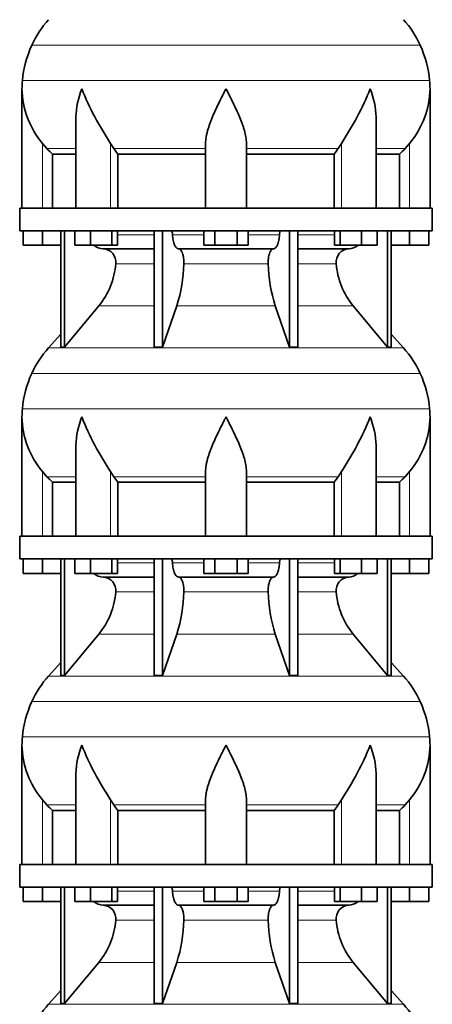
# Model space of a CAD drawing. Header units: millimetres. Extents: x -304 to -45, y -406 to 1007.
# Tile 25 of 27: x -101 to -64, y 622 to 709. Entities that reach past the tile are written whole.
import ezdxf

# ---------------------------------------------------------------- set-up
doc = ezdxf.new("R2010")
doc.units = ezdxf.units.MM
doc.layers.add('VSI134_DIFFUSORE', color=7, linetype='Continuous')

# ---------------------------------------------------------------- blocks, each defined once
blk = doc.blocks.new('SE3')
at = {"layer": 'VSI134_DIFFUSORE', "color": 4, "linetype": 'Continuous', "lineweight": 9}
for p, q in [((-65.547, 706.874), (-99.814, 706.874)), ((-100.646, 703.749), (-64.715, 703.749)), ((-98.88, 692.477), (-98.88, 698.196)), ((-92.863, 692.477), (-92.863, 698.196)), ((-72.498, 692.477), (-72.498, 698.196)), ((-66.48, 692.477), (-66.48, 698.196)), ((-95.935, 697.737), (-98.478, 697.737)), ((-84.48, 697.737), (-92.578, 697.737)), ((-80.88, 697.737), (-72.782, 697.737)), ((-69.425, 697.737), (-66.882, 697.737)), ((-92.239, 690.122), (-89.02, 690.122)), ((-87.395, 690.122), (-84.643, 690.122)), ((-80.717, 690.122), (-77.966, 690.122)), ((-76.341, 690.122), (-73.121, 690.122)), ((-89.02, 687.568), (-92.406, 687.568)), ((-78.958, 687.568), (-86.402, 687.568)), ((-72.955, 687.568), (-76.341, 687.568)), ((-93.909, 683.828), (-89.02, 683.828)), ((-87.025, 683.828), (-78.335, 683.828)), ((-76.341, 683.828), (-71.452, 683.828)), ((-98.34, 680.126), (-67.021, 680.126)), ((-65.547, 677.874), (-99.814, 677.874)), ((-100.646, 674.749), (-64.715, 674.749)), ((-98.88, 663.477), (-98.88, 669.196)), ((-92.863, 663.477), (-92.863, 669.196)), ((-72.498, 663.477), (-72.498, 669.196)), ((-66.48, 663.477), (-66.48, 669.196)), ((-95.935, 668.737), (-98.478, 668.737)), ((-84.48, 668.737), (-92.578, 668.737)), ((-80.88, 668.737), (-72.782, 668.737)), ((-69.425, 668.737), (-66.882, 668.737)), ((-92.239, 661.122), (-89.02, 661.122)), ((-87.395, 661.122), (-84.643, 661.122)), ((-80.717, 661.122), (-77.966, 661.122)), ((-76.341, 661.122), (-73.121, 661.122)), ((-89.02, 658.568), (-92.406, 658.568)), ((-78.958, 658.568), (-86.402, 658.568)), ((-72.955, 658.568), (-76.341, 658.568)), ((-93.909, 654.828), (-89.02, 654.828)), ((-87.025, 654.828), (-78.335, 654.828)), ((-76.341, 654.828), (-71.452, 654.828)), ((-98.34, 651.126), (-67.021, 651.126)), ((-65.547, 648.874), (-99.814, 648.874)), ((-100.646, 645.749), (-64.715, 645.749)), ((-98.88, 634.477), (-98.88, 640.196)), ((-95.935, 639.737), (-98.478, 639.737)), ((-92.863, 634.477), (-92.863, 640.196)), ((-84.48, 639.737), (-92.578, 639.737)), ((-80.88, 639.737), (-72.782, 639.737)), ((-72.498, 634.477), (-72.498, 640.196)), ((-69.425, 639.737), (-66.882, 639.737)), ((-66.48, 634.477), (-66.48, 640.196)), ((-92.239, 632.122), (-89.02, 632.122)), ((-87.395, 632.122), (-84.643, 632.122)), ((-80.717, 632.122), (-77.966, 632.122)), ((-76.341, 632.122), (-73.121, 632.122)), ((-89.02, 629.568), (-92.406, 629.568)), ((-78.958, 629.568), (-86.402, 629.568)), ((-72.955, 629.568), (-76.341, 629.568)), ((-93.909, 625.828), (-89.02, 625.828)), ((-87.025, 625.828), (-78.335, 625.828)), ((-76.341, 625.828), (-71.452, 625.828)), ((-98.34, 622.126), (-67.021, 622.126))]:
    blk.add_line(p, q, dxfattribs=at)
at = {"layer": 'VSI134_DIFFUSORE', "color": 7, "linetype": 'Continuous', "lineweight": 35}
for p, q in [((-100.68, 703.024), (-100.68, 692.477)), ((-64.68, 692.477), (-64.68, 703.024)), ((-95.935, 700.348), (-95.935, 692.477)), ((-69.425, 692.477), (-69.425, 700.348)), ((-98.478, 697.737), (-98.88, 698.196)), ((-92.578, 697.737), (-92.863, 698.196)), ((-84.48, 692.477), (-84.48, 698.196)), ((-80.88, 692.477), (-80.88, 698.196)), ((-72.498, 698.196), (-72.782, 697.737)), ((-66.48, 698.196), (-66.882, 697.737)), ((-97.975, 697.248), (-95.935, 697.248)), ((-97.975, 692.477), (-97.975, 697.248)), ((-92.222, 697.248), (-84.48, 697.248)), ((-92.222, 692.477), (-92.222, 697.248)), ((-80.88, 697.248), (-73.138, 697.248)), ((-73.138, 697.248), (-73.138, 692.477)), ((-69.425, 697.248), (-67.386, 697.248)), ((-67.386, 697.248), (-67.386, 692.477)), ((-64.48, 692.477), (-100.88, 692.477)), ((-100.88, 692.477), (-100.88, 690.477)), ((-64.48, 690.477), (-64.48, 692.477)), ((-100.88, 690.477), (-64.48, 690.477)), ((-100.58, 689.197), (-100.58, 690.477)), ((-100.58, 689.197), (-100.58, 690.477)), ((-98.88, 689.197), (-98.88, 690.477)), ((-97.246, 690.477), (-97.246, 680.186)), ((-96.94, 690.477), (-96.94, 680.186)), ((-96.031, 689.197), (-96.031, 690.477)), ((-94.643, 689.197), (-94.643, 690.477)), ((-92.747, 689.197), (-92.747, 690.477)), ((-92.239, 689.197), (-92.239, 690.477)), ((-89.02, 690.477), (-89.02, 680.186)), ((-88.281, 690.477), (-88.281, 680.186)), ((-84.643, 689.197), (-84.643, 690.477)), ((-83.662, 689.197), (-83.662, 690.477)), ((-81.699, 689.197), (-81.699, 690.477)), ((-80.717, 689.197), (-80.717, 690.477)), ((-77.08, 690.477), (-77.08, 680.186)), ((-76.341, 690.477), (-76.341, 680.186)), ((-73.121, 689.197), (-73.121, 690.477)), ((-72.613, 689.197), (-72.613, 690.477)), ((-70.717, 689.197), (-70.717, 690.477)), ((-69.329, 689.197), (-69.329, 690.477)), ((-68.421, 690.477), (-68.421, 680.186)), ((-68.115, 690.477), (-68.115, 680.186)), ((-66.48, 689.197), (-66.48, 690.477)), ((-64.78, 689.197), (-64.78, 690.477)), ((-98.88, 689.197), (-100.58, 689.197)), ((-97.246, 689.197), (-98.88, 689.197)), ((-94.643, 689.197), (-96.031, 689.197)), ((-92.747, 689.197), (-94.643, 689.197)), ((-92.239, 689.197), (-92.747, 689.197)), ((-83.662, 689.197), (-84.643, 689.197)), ((-81.699, 689.197), (-83.662, 689.197)), ((-80.717, 689.197), (-81.699, 689.197)), ((-72.613, 689.197), (-73.121, 689.197)), ((-70.717, 689.197), (-72.613, 689.197)), ((-69.329, 689.197), (-70.717, 689.197)), ((-66.48, 689.197), (-68.115, 689.197)), ((-64.78, 689.197), (-66.48, 689.197)), ((-93.515, 688.877), (-89.02, 688.877)), ((-86.862, 688.877), (-78.498, 688.877)), ((-76.341, 688.877), (-71.845, 688.877)), ((-96.94, 680.186), (-93.909, 683.828)), ((-88.281, 680.186), (-87.025, 683.828)), ((-78.335, 683.828), (-77.08, 680.186)), ((-71.452, 683.828), (-68.421, 680.186)), ((-97.246, 681.341), (-98.34, 680.126)), ((-67.021, 680.126), (-68.115, 681.341)), ((-97.246, 680.186), (-96.94, 680.186)), ((-89.02, 680.186), (-88.281, 680.186)), ((-77.08, 680.186), (-76.341, 680.186)), ((-68.421, 680.186), (-68.115, 680.186)), ((-100.68, 674.024), (-100.68, 663.477)), ((-64.68, 663.477), (-64.68, 674.024)), ((-95.935, 671.348), (-95.935, 663.477)), ((-69.425, 663.477), (-69.425, 671.348)), ((-98.478, 668.737), (-98.88, 669.196)), ((-92.578, 668.737), (-92.863, 669.196)), ((-84.48, 663.477), (-84.48, 669.196)), ((-80.88, 663.477), (-80.88, 669.196)), ((-72.498, 669.196), (-72.782, 668.737)), ((-66.48, 669.196), (-66.882, 668.737)), ((-97.975, 668.248), (-95.935, 668.248)), ((-97.975, 663.477), (-97.975, 668.248)), ((-92.222, 668.248), (-84.48, 668.248)), ((-92.222, 663.477), (-92.222, 668.248)), ((-80.88, 668.248), (-73.138, 668.248)), ((-73.138, 668.248), (-73.138, 663.477)), ((-69.425, 668.248), (-67.386, 668.248)), ((-67.386, 668.248), (-67.386, 663.477)), ((-64.48, 663.477), (-100.88, 663.477)), ((-100.88, 663.477), (-100.88, 661.477)), ((-64.48, 661.477), (-64.48, 663.477)), ((-100.88, 661.477), (-64.48, 661.477)), ((-100.58, 660.197), (-100.58, 661.477)), ((-100.58, 660.197), (-100.58, 661.477)), ((-98.88, 660.197), (-98.88, 661.477)), ((-97.246, 661.477), (-97.246, 651.186)), ((-96.94, 661.477), (-96.94, 651.186)), ((-96.031, 660.197), (-96.031, 661.477)), ((-94.643, 660.197), (-94.643, 661.477)), ((-92.747, 660.197), (-92.747, 661.477)), ((-92.239, 660.197), (-92.239, 661.477)), ((-89.02, 661.477), (-89.02, 651.186)), ((-88.281, 661.477), (-88.281, 651.186)), ((-84.643, 660.197), (-84.643, 661.477)), ((-83.662, 660.197), (-83.662, 661.477)), ((-81.699, 660.197), (-81.699, 661.477)), ((-80.717, 660.197), (-80.717, 661.477)), ((-77.08, 661.477), (-77.08, 651.186)), ((-76.341, 661.477), (-76.341, 651.186)), ((-73.121, 660.197), (-73.121, 661.477)), ((-72.613, 660.197), (-72.613, 661.477)), ((-70.717, 660.197), (-70.717, 661.477)), ((-69.329, 660.197), (-69.329, 661.477)), ((-68.421, 661.477), (-68.421, 651.186)), ((-68.115, 661.477), (-68.115, 651.186)), ((-66.48, 660.197), (-66.48, 661.477)), ((-64.78, 660.197), (-64.78, 661.477)), ((-98.88, 660.197), (-100.58, 660.197)), ((-97.246, 660.197), (-98.88, 660.197)), ((-94.643, 660.197), (-96.031, 660.197)), ((-92.747, 660.197), (-94.643, 660.197)), ((-93.515, 659.877), (-89.02, 659.877)), ((-92.239, 660.197), (-92.747, 660.197)), ((-86.862, 659.877), (-78.498, 659.877)), ((-83.662, 660.197), (-84.643, 660.197)), ((-81.699, 660.197), (-83.662, 660.197)), ((-80.717, 660.197), (-81.699, 660.197)), ((-76.341, 659.877), (-71.845, 659.877)), ((-72.613, 660.197), (-73.121, 660.197)), ((-70.717, 660.197), (-72.613, 660.197)), ((-69.329, 660.197), (-70.717, 660.197)), ((-66.48, 660.197), (-68.115, 660.197)), ((-64.78, 660.197), (-66.48, 660.197)), ((-96.94, 651.186), (-93.909, 654.828)), ((-88.281, 651.186), (-87.025, 654.828)), ((-78.335, 654.828), (-77.08, 651.186)), ((-71.452, 654.828), (-68.421, 651.186)), ((-97.246, 652.341), (-98.34, 651.126)), ((-67.021, 651.126), (-68.115, 652.341)), ((-97.246, 651.186), (-96.94, 651.186)), ((-89.02, 651.186), (-88.281, 651.186)), ((-77.08, 651.186), (-76.341, 651.186)), ((-68.421, 651.186), (-68.115, 651.186)), ((-100.68, 645.024), (-100.68, 634.477)), ((-64.68, 634.477), (-64.68, 645.024)), ((-95.935, 642.348), (-95.935, 634.477)), ((-69.425, 634.477), (-69.425, 642.348)), ((-98.478, 639.737), (-98.88, 640.196)), ((-92.578, 639.737), (-92.863, 640.196)), ((-84.48, 634.477), (-84.48, 640.196)), ((-80.88, 634.477), (-80.88, 640.196)), ((-72.498, 640.196), (-72.782, 639.737)), ((-66.48, 640.196), (-66.882, 639.737)), ((-97.975, 639.248), (-95.935, 639.248)), ((-97.975, 634.477), (-97.975, 639.248)), ((-92.222, 639.248), (-84.48, 639.248)), ((-92.222, 634.477), (-92.222, 639.248)), ((-80.88, 639.248), (-73.138, 639.248)), ((-73.138, 639.248), (-73.138, 634.477)), ((-69.425, 639.248), (-67.386, 639.248)), ((-67.386, 639.248), (-67.386, 634.477)), ((-64.48, 634.477), (-100.88, 634.477)), ((-100.88, 634.477), (-100.88, 632.477)), ((-64.48, 632.477), (-64.48, 634.477)), ((-100.88, 632.477), (-64.48, 632.477)), ((-100.58, 631.197), (-100.58, 632.477)), ((-100.58, 631.197), (-100.58, 632.477)), ((-98.88, 631.197), (-98.88, 632.477)), ((-97.246, 632.477), (-97.246, 622.186)), ((-96.94, 632.477), (-96.94, 622.186)), ((-96.031, 631.197), (-96.031, 632.477)), ((-94.643, 631.197), (-94.643, 632.477)), ((-92.747, 631.197), (-92.747, 632.477)), ((-92.239, 631.197), (-92.239, 632.477)), ((-89.02, 632.477), (-89.02, 622.186)), ((-88.281, 632.477), (-88.281, 622.186)), ((-84.643, 631.197), (-84.643, 632.477)), ((-83.662, 631.197), (-83.662, 632.477)), ((-81.699, 631.197), (-81.699, 632.477)), ((-80.717, 631.197), (-80.717, 632.477)), ((-77.08, 632.477), (-77.08, 622.186)), ((-76.341, 632.477), (-76.341, 622.186)), ((-73.121, 631.197), (-73.121, 632.477)), ((-72.613, 631.197), (-72.613, 632.477)), ((-70.717, 631.197), (-70.717, 632.477)), ((-69.329, 631.197), (-69.329, 632.477)), ((-68.421, 632.477), (-68.421, 622.186)), ((-68.115, 632.477), (-68.115, 622.186)), ((-66.48, 631.197), (-66.48, 632.477)), ((-64.78, 631.197), (-64.78, 632.477)), ((-98.88, 631.197), (-100.58, 631.197)), ((-97.246, 631.197), (-98.88, 631.197)), ((-94.643, 631.197), (-96.031, 631.197)), ((-92.747, 631.197), (-94.643, 631.197)), ((-93.515, 630.877), (-89.02, 630.877)), ((-92.239, 631.197), (-92.747, 631.197)), ((-86.862, 630.877), (-78.498, 630.877)), ((-83.662, 631.197), (-84.643, 631.197)), ((-81.699, 631.197), (-83.662, 631.197)), ((-80.717, 631.197), (-81.699, 631.197)), ((-76.341, 630.877), (-71.845, 630.877)), ((-72.613, 631.197), (-73.121, 631.197)), ((-70.717, 631.197), (-72.613, 631.197)), ((-69.329, 631.197), (-70.717, 631.197)), ((-66.48, 631.197), (-68.115, 631.197)), ((-64.78, 631.197), (-66.48, 631.197)), ((-96.94, 622.186), (-93.909, 625.828)), ((-88.281, 622.186), (-87.025, 625.828)), ((-78.335, 625.828), (-77.08, 622.186)), ((-71.452, 625.828), (-68.421, 622.186)), ((-97.246, 623.341), (-98.34, 622.126)), ((-67.021, 622.126), (-68.115, 623.341)), ((-97.246, 622.186), (-96.94, 622.186)), ((-89.02, 622.186), (-88.281, 622.186)), ((-77.08, 622.186), (-76.341, 622.186)), ((-68.421, 622.186), (-68.115, 622.186))]:
    blk.add_line(p, q, dxfattribs=at)
for centre, radius, start, end in [((-91.8, 703.237), 8.8, 138, 155.59119), ((-73.56, 703.237), 8.8, 24.40881, 42), ((-90.89, 702.824), 9.8, 155.59119, 174.58264), ((-74.471, 702.824), 9.8, 5.41736, 24.40881), ((-92.98, 703.022), 7.7, 174.58264, 180.00164), ((-92.95, 703.157), 7.732, 180.99578, 219.91063), ((-70.244, 713.211), 27.149, 202.04124, 213.57634), ((-95.117, 713.211), 27.149, 326.42366, 337.95878), ((-72.411, 703.157), 7.732, 320.08937, 359.00424), ((-72.38, 703.022), 7.7, 359.96709, 5.41736), ((-85.955, 702.181), 7.975, 213.85823, 218.20618), ((-79.405, 702.181), 7.975, 321.79382, 326.14177), ((-93.469, 690.212), 1.336, 230.28193, 268.00942), ((-71.893, 690.214), 1.337, 272.06066, 309.72198), ((-93.572, 687.704), 1.174, 353.32225, 87.21725), ((-71.793, 687.708), 1.171, 92.57724, 186.88325), ((-99.067, 688.073), 6.68, 320.54719, 355.65939), ((-99.394, 687.809), 12.994, 342.1602, 358.93539), ((-65.665, 687.859), 13.296, 181.25689, 197.64752), ((-66.273, 688.082), 6.702, 184.39964, 219.39378), ((-91.8, 674.237), 8.8, 138, 155.59119), ((-73.56, 674.237), 8.8, 24.40881, 42), ((-90.89, 673.824), 9.8, 155.59119, 174.58264), ((-74.471, 673.824), 9.8, 5.41736, 24.40881), ((-92.98, 674.022), 7.7, 174.58264, 180.00164), ((-72.38, 674.022), 7.7, 359.96709, 5.41736), ((-92.95, 674.157), 7.732, 180.99578, 219.91063), ((-70.244, 684.211), 27.149, 202.04124, 213.57634), ((-95.117, 684.211), 27.149, 326.42366, 337.95878), ((-72.411, 674.157), 7.732, 320.08937, 359.00424), ((-85.955, 673.181), 7.975, 213.85823, 218.20618), ((-79.405, 673.181), 7.975, 321.79382, 326.14177), ((-93.469, 661.212), 1.336, 230.28193, 268.00942), ((-93.572, 658.704), 1.174, 353.32225, 87.21725), ((-71.793, 658.708), 1.171, 92.57724, 186.88325), ((-71.893, 661.214), 1.337, 272.06066, 309.72198), ((-99.067, 659.073), 6.68, 320.54719, 355.65939), ((-99.394, 658.809), 12.994, 342.1602, 358.93539), ((-65.665, 658.859), 13.296, 181.25689, 197.64752), ((-66.273, 659.082), 6.702, 184.39964, 219.39378), ((-91.8, 645.237), 8.8, 138, 155.59119), ((-73.56, 645.237), 8.8, 24.40881, 42), ((-90.89, 644.824), 9.8, 155.59119, 174.58264), ((-74.471, 644.824), 9.8, 5.41736, 24.40881), ((-92.98, 645.022), 7.7, 174.58264, 180.00164), ((-72.38, 645.022), 7.7, 359.96709, 5.41736), ((-92.95, 645.157), 7.732, 180.99578, 219.91063), ((-70.244, 655.211), 27.149, 202.04124, 213.57634), ((-95.117, 655.211), 27.149, 326.42366, 337.95878), ((-72.411, 645.157), 7.732, 320.08937, 359.00424), ((-85.955, 644.181), 7.975, 213.85823, 218.20618), ((-79.405, 644.181), 7.975, 321.79382, 326.14177), ((-93.469, 632.212), 1.336, 230.28193, 268.00942), ((-93.572, 629.704), 1.174, 353.32225, 87.21725), ((-71.793, 629.708), 1.171, 92.57724, 186.88325), ((-71.893, 632.214), 1.337, 272.06066, 309.72198), ((-99.067, 630.073), 6.68, 320.54719, 355.65939), ((-99.394, 629.809), 12.994, 342.1602, 358.93539), ((-65.665, 629.859), 13.296, 181.25689, 197.64752), ((-66.273, 630.082), 6.702, 184.39964, 219.39378), ((-91.8, 616.237), 8.8, 138, 155.59119), ((-73.56, 616.237), 8.8, 24.40881, 42)]:
    blk.add_arc(centre, radius, start, end, dxfattribs=at)
for points, knots in [([(-95.935, 700.347), (-95.935, 700.412), (-95.934, 700.476), (-95.904, 701.35), (-95.707, 702.193), (-95.408, 703.022)], [0.4601729, 0.4601729, 0.4601729, 0.4601729, 0.5, 0.5, 1, 1, 1, 1]), ([(-84.48, 698.196), (-84.48, 698.38), (-84.462, 698.567), (-84.414, 698.856), (-84.395, 698.954), (-84.351, 699.149), (-84.326, 699.246), (-84.244, 699.542), (-84.179, 699.74), (-84.07, 700.041), (-84.032, 700.142), (-83.953, 700.346), (-83.911, 700.448), (-83.696, 700.961), (-83.505, 701.369), (-83.204, 701.985), (-83.102, 702.191), (-82.945, 702.502), (-82.892, 702.605), (-82.813, 702.761), (-82.773, 702.84), (-82.733, 702.918), (-82.707, 702.97), (-82.693, 702.997), (-82.68, 703.022)], [0, 0, 0, 0, 0.125, 0.125, 0.1875, 0.1875, 0.25, 0.25, 0.375, 0.375, 0.4375, 0.4375, 0.5, 0.5, 0.75, 0.75, 0.875, 0.875, 0.9375, 0.9375, 0.96875, 0.984375, 0.984375, 1, 1, 1, 1]), ([(-80.88, 698.196), (-80.88, 698.38), (-80.898, 698.566), (-80.961, 698.947), (-81.005, 699.141), (-81.088, 699.437), (-81.118, 699.537), (-81.182, 699.737), (-81.216, 699.837), (-81.324, 700.138), (-81.404, 700.339), (-81.573, 700.744), (-81.663, 700.948), (-81.852, 701.359), (-81.952, 701.567), (-82.154, 701.982), (-82.258, 702.189), (-82.415, 702.501), (-82.468, 702.605), (-82.547, 702.761), (-82.574, 702.814), (-82.627, 702.918), (-82.654, 702.97), (-82.68, 703.022)], [0, 0, 0, 0, 0.125, 0.125, 0.25, 0.25, 0.3125, 0.3125, 0.375, 0.375, 0.5, 0.5, 0.625, 0.625, 0.75, 0.75, 0.875, 0.875, 0.9375, 0.9375, 0.96875, 0.96875, 1, 1, 1, 1]), ([(-69.425, 700.347), (-69.425, 700.412), (-69.426, 700.476), (-69.456, 701.35), (-69.653, 702.193), (-69.952, 703.022)], [0.4601729, 0.4601729, 0.4601729, 0.4601729, 0.5, 0.5, 1, 1, 1, 1]), ([(-87.547, 690.477), (-87.538, 690.477), (-87.528, 690.475), (-87.51, 690.466), (-87.501, 690.46), (-87.475, 690.434), (-87.459, 690.408), (-87.431, 690.343), (-87.419, 690.304), (-87.402, 690.218), (-87.397, 690.171), (-87.395, 690.122)], [0, 0, 0, 0, 0.125, 0.125, 0.25, 0.25, 0.5, 0.5, 0.75, 0.75, 1, 1, 1, 1]), ([(-86.862, 688.877), (-86.895, 688.877), (-86.927, 688.885), (-86.975, 688.908), (-86.991, 688.918), (-87.023, 688.941), (-87.038, 688.954), (-87.083, 688.999), (-87.113, 689.037), (-87.169, 689.126), (-87.195, 689.177), (-87.243, 689.289), (-87.266, 689.352), (-87.306, 689.487), (-87.323, 689.559), (-87.353, 689.709), (-87.365, 689.789), (-87.384, 689.953), (-87.391, 690.036), (-87.395, 690.122)], [0, 0, 0, 0, 0.125, 0.125, 0.1875, 0.1875, 0.25, 0.25, 0.375, 0.375, 0.5, 0.5, 0.625, 0.625, 0.75, 0.75, 0.875, 0.875, 1, 1, 1, 1]), ([(-77.966, 690.122), (-77.969, 690.036), (-77.976, 689.953), (-77.99, 689.831), (-77.995, 689.791), (-78.008, 689.712), (-78.015, 689.673), (-78.037, 689.559), (-78.055, 689.488), (-78.084, 689.387), (-78.095, 689.355), (-78.117, 689.292), (-78.129, 689.262), (-78.166, 689.177), (-78.192, 689.126), (-78.247, 689.038), (-78.277, 689), (-78.338, 688.939), (-78.369, 688.916), (-78.433, 688.885), (-78.466, 688.877), (-78.498, 688.877)], [0, 0, 0, 0, 0.125, 0.125, 0.1875, 0.1875, 0.25, 0.25, 0.375, 0.375, 0.4375, 0.4375, 0.5, 0.5, 0.625, 0.625, 0.75, 0.75, 0.875, 0.875, 1, 1, 1, 1]), ([(-77.966, 690.122), (-77.964, 690.171), (-77.958, 690.217), (-77.945, 690.282), (-77.94, 690.303), (-77.929, 690.341), (-77.923, 690.359), (-77.909, 690.392), (-77.901, 690.406), (-77.885, 690.431), (-77.877, 690.442), (-77.859, 690.46), (-77.851, 690.466), (-77.832, 690.475), (-77.823, 690.477), (-77.814, 690.477)], [0, 0, 0, 0, 0.25, 0.25, 0.375, 0.375, 0.5, 0.5, 0.625, 0.625, 0.75, 0.75, 0.875, 0.875, 1, 1, 1, 1]), ([(-86.862, 688.877), (-86.846, 688.877), (-86.83, 688.875), (-86.798, 688.866), (-86.783, 688.86), (-86.736, 688.834), (-86.706, 688.809), (-86.647, 688.742), (-86.619, 688.7), (-86.581, 688.628), (-86.568, 688.602), (-86.544, 688.547), (-86.533, 688.517), (-86.501, 688.426), (-86.482, 688.359), (-86.457, 688.252), (-86.45, 688.214), (-86.436, 688.139), (-86.43, 688.1), (-86.415, 687.983), (-86.408, 687.901), (-86.4, 687.735), (-86.4, 687.651), (-86.402, 687.568)], [0, 0, 0, 0, 0.0625, 0.0625, 0.125, 0.125, 0.25, 0.25, 0.375, 0.375, 0.4375, 0.4375, 0.5, 0.5, 0.625, 0.625, 0.6875, 0.6875, 0.75, 0.75, 0.875, 0.875, 1, 1, 1, 1]), ([(-78.958, 687.568), (-78.961, 687.651), (-78.96, 687.734), (-78.955, 687.858), (-78.952, 687.899), (-78.945, 687.981), (-78.94, 688.021), (-78.925, 688.139), (-78.912, 688.215), (-78.887, 688.322), (-78.878, 688.357), (-78.859, 688.424), (-78.839, 688.488), (-78.816, 688.546), (-78.793, 688.602), (-78.78, 688.628), (-78.741, 688.701), (-78.713, 688.742), (-78.655, 688.809), (-78.624, 688.835), (-78.562, 688.869), (-78.53, 688.877), (-78.498, 688.877)], [0, 0, 0, 0, 0.125, 0.125, 0.1875, 0.1875, 0.25, 0.25, 0.375, 0.375, 0.4375, 0.4375, 0.5, 0.5625, 0.5625, 0.625, 0.625, 0.75, 0.75, 0.875, 0.875, 1, 1, 1, 1]), ([(-95.935, 671.347), (-95.935, 671.412), (-95.934, 671.476), (-95.904, 672.35), (-95.707, 673.193), (-95.408, 674.022)], [0.4601729, 0.4601729, 0.4601729, 0.4601729, 0.5, 0.5, 1, 1, 1, 1]), ([(-84.48, 669.196), (-84.48, 669.38), (-84.462, 669.567), (-84.414, 669.856), (-84.395, 669.954), (-84.351, 670.149), (-84.326, 670.246), (-84.244, 670.542), (-84.179, 670.74), (-84.07, 671.041), (-84.032, 671.142), (-83.953, 671.346), (-83.911, 671.448), (-83.696, 671.961), (-83.505, 672.369), (-83.204, 672.985), (-83.102, 673.191), (-82.945, 673.502), (-82.892, 673.605), (-82.813, 673.761), (-82.773, 673.84), (-82.733, 673.918), (-82.707, 673.97), (-82.693, 673.997), (-82.68, 674.022)], [0, 0, 0, 0, 0.125, 0.125, 0.1875, 0.1875, 0.25, 0.25, 0.375, 0.375, 0.4375, 0.4375, 0.5, 0.5, 0.75, 0.75, 0.875, 0.875, 0.9375, 0.9375, 0.96875, 0.984375, 0.984375, 1, 1, 1, 1]), ([(-80.88, 669.196), (-80.88, 669.38), (-80.898, 669.566), (-80.961, 669.947), (-81.005, 670.141), (-81.088, 670.437), (-81.118, 670.537), (-81.182, 670.737), (-81.216, 670.837), (-81.324, 671.138), (-81.404, 671.339), (-81.573, 671.744), (-81.663, 671.948), (-81.852, 672.359), (-81.952, 672.567), (-82.154, 672.982), (-82.258, 673.189), (-82.415, 673.501), (-82.468, 673.605), (-82.547, 673.761), (-82.574, 673.814), (-82.627, 673.918), (-82.654, 673.97), (-82.68, 674.022)], [0, 0, 0, 0, 0.125, 0.125, 0.25, 0.25, 0.3125, 0.3125, 0.375, 0.375, 0.5, 0.5, 0.625, 0.625, 0.75, 0.75, 0.875, 0.875, 0.9375, 0.9375, 0.96875, 0.96875, 1, 1, 1, 1]), ([(-69.425, 671.347), (-69.425, 671.412), (-69.426, 671.476), (-69.456, 672.35), (-69.653, 673.193), (-69.952, 674.022)], [0.4601729, 0.4601729, 0.4601729, 0.4601729, 0.5, 0.5, 1, 1, 1, 1]), ([(-87.547, 661.477), (-87.538, 661.477), (-87.528, 661.475), (-87.51, 661.466), (-87.501, 661.46), (-87.475, 661.434), (-87.459, 661.408), (-87.431, 661.343), (-87.419, 661.304), (-87.402, 661.218), (-87.397, 661.171), (-87.395, 661.122)], [0, 0, 0, 0, 0.125, 0.125, 0.25, 0.25, 0.5, 0.5, 0.75, 0.75, 1, 1, 1, 1]), ([(-77.966, 661.122), (-77.964, 661.171), (-77.958, 661.217), (-77.945, 661.282), (-77.94, 661.303), (-77.929, 661.341), (-77.923, 661.359), (-77.909, 661.392), (-77.901, 661.406), (-77.885, 661.431), (-77.877, 661.442), (-77.859, 661.46), (-77.851, 661.466), (-77.832, 661.475), (-77.823, 661.477), (-77.814, 661.477)], [0, 0, 0, 0, 0.25, 0.25, 0.375, 0.375, 0.5, 0.5, 0.625, 0.625, 0.75, 0.75, 0.875, 0.875, 1, 1, 1, 1]), ([(-86.862, 659.877), (-86.895, 659.877), (-86.927, 659.885), (-86.975, 659.908), (-86.991, 659.918), (-87.023, 659.941), (-87.038, 659.954), (-87.083, 659.999), (-87.113, 660.037), (-87.169, 660.126), (-87.195, 660.177), (-87.243, 660.289), (-87.266, 660.352), (-87.306, 660.487), (-87.323, 660.559), (-87.353, 660.709), (-87.365, 660.789), (-87.384, 660.953), (-87.391, 661.036), (-87.395, 661.122)], [0, 0, 0, 0, 0.125, 0.125, 0.1875, 0.1875, 0.25, 0.25, 0.375, 0.375, 0.5, 0.5, 0.625, 0.625, 0.75, 0.75, 0.875, 0.875, 1, 1, 1, 1]), ([(-77.966, 661.122), (-77.969, 661.036), (-77.976, 660.953), (-77.99, 660.831), (-77.995, 660.791), (-78.008, 660.712), (-78.015, 660.673), (-78.037, 660.559), (-78.055, 660.488), (-78.084, 660.387), (-78.095, 660.355), (-78.117, 660.292), (-78.129, 660.262), (-78.166, 660.177), (-78.192, 660.126), (-78.247, 660.038), (-78.277, 660), (-78.338, 659.939), (-78.369, 659.916), (-78.433, 659.885), (-78.466, 659.877), (-78.498, 659.877)], [0, 0, 0, 0, 0.125, 0.125, 0.1875, 0.1875, 0.25, 0.25, 0.375, 0.375, 0.4375, 0.4375, 0.5, 0.5, 0.625, 0.625, 0.75, 0.75, 0.875, 0.875, 1, 1, 1, 1]), ([(-86.862, 659.877), (-86.846, 659.877), (-86.83, 659.875), (-86.798, 659.866), (-86.783, 659.86), (-86.736, 659.834), (-86.706, 659.809), (-86.647, 659.742), (-86.619, 659.7), (-86.581, 659.628), (-86.568, 659.602), (-86.544, 659.547), (-86.533, 659.517), (-86.501, 659.426), (-86.482, 659.359), (-86.457, 659.252), (-86.45, 659.214), (-86.436, 659.139), (-86.43, 659.1), (-86.415, 658.983), (-86.408, 658.901), (-86.4, 658.735), (-86.4, 658.651), (-86.402, 658.568)], [0, 0, 0, 0, 0.0625, 0.0625, 0.125, 0.125, 0.25, 0.25, 0.375, 0.375, 0.4375, 0.4375, 0.5, 0.5, 0.625, 0.625, 0.6875, 0.6875, 0.75, 0.75, 0.875, 0.875, 1, 1, 1, 1]), ([(-78.958, 658.568), (-78.961, 658.651), (-78.96, 658.734), (-78.955, 658.858), (-78.952, 658.899), (-78.945, 658.981), (-78.94, 659.021), (-78.925, 659.139), (-78.912, 659.215), (-78.887, 659.322), (-78.878, 659.357), (-78.859, 659.424), (-78.839, 659.488), (-78.816, 659.546), (-78.793, 659.602), (-78.78, 659.628), (-78.741, 659.701), (-78.713, 659.742), (-78.655, 659.809), (-78.624, 659.835), (-78.562, 659.869), (-78.53, 659.877), (-78.498, 659.877)], [0, 0, 0, 0, 0.125, 0.125, 0.1875, 0.1875, 0.25, 0.25, 0.375, 0.375, 0.4375, 0.4375, 0.5, 0.5625, 0.5625, 0.625, 0.625, 0.75, 0.75, 0.875, 0.875, 1, 1, 1, 1]), ([(-95.935, 642.347), (-95.935, 642.412), (-95.934, 642.476), (-95.904, 643.35), (-95.707, 644.193), (-95.408, 645.022)], [0.4601729, 0.4601729, 0.4601729, 0.4601729, 0.5, 0.5, 1, 1, 1, 1]), ([(-84.48, 640.196), (-84.48, 640.38), (-84.462, 640.567), (-84.414, 640.856), (-84.395, 640.954), (-84.351, 641.149), (-84.326, 641.246), (-84.244, 641.542), (-84.179, 641.74), (-84.07, 642.041), (-84.032, 642.142), (-83.953, 642.346), (-83.911, 642.448), (-83.696, 642.961), (-83.505, 643.369), (-83.204, 643.985), (-83.102, 644.191), (-82.945, 644.502), (-82.892, 644.605), (-82.813, 644.761), (-82.773, 644.84), (-82.733, 644.918), (-82.707, 644.97), (-82.693, 644.997), (-82.68, 645.022)], [0, 0, 0, 0, 0.125, 0.125, 0.1875, 0.1875, 0.25, 0.25, 0.375, 0.375, 0.4375, 0.4375, 0.5, 0.5, 0.75, 0.75, 0.875, 0.875, 0.9375, 0.9375, 0.96875, 0.984375, 0.984375, 1, 1, 1, 1]), ([(-80.88, 640.196), (-80.88, 640.38), (-80.898, 640.566), (-80.961, 640.947), (-81.005, 641.141), (-81.088, 641.437), (-81.118, 641.537), (-81.182, 641.737), (-81.216, 641.837), (-81.324, 642.138), (-81.404, 642.339), (-81.573, 642.744), (-81.663, 642.948), (-81.852, 643.359), (-81.952, 643.567), (-82.154, 643.982), (-82.258, 644.189), (-82.415, 644.501), (-82.468, 644.605), (-82.547, 644.761), (-82.574, 644.814), (-82.627, 644.918), (-82.654, 644.97), (-82.68, 645.022)], [0, 0, 0, 0, 0.125, 0.125, 0.25, 0.25, 0.3125, 0.3125, 0.375, 0.375, 0.5, 0.5, 0.625, 0.625, 0.75, 0.75, 0.875, 0.875, 0.9375, 0.9375, 0.96875, 0.96875, 1, 1, 1, 1]), ([(-69.425, 642.347), (-69.425, 642.412), (-69.426, 642.476), (-69.456, 643.35), (-69.653, 644.193), (-69.952, 645.022)], [0.4601729, 0.4601729, 0.4601729, 0.4601729, 0.5, 0.5, 1, 1, 1, 1]), ([(-87.547, 632.477), (-87.538, 632.477), (-87.528, 632.475), (-87.51, 632.466), (-87.501, 632.46), (-87.475, 632.434), (-87.459, 632.408), (-87.431, 632.343), (-87.419, 632.304), (-87.402, 632.218), (-87.397, 632.171), (-87.395, 632.122)], [0, 0, 0, 0, 0.125, 0.125, 0.25, 0.25, 0.5, 0.5, 0.75, 0.75, 1, 1, 1, 1]), ([(-86.862, 630.877), (-86.895, 630.877), (-86.927, 630.885), (-86.975, 630.908), (-86.991, 630.918), (-87.023, 630.941), (-87.038, 630.954), (-87.083, 630.999), (-87.113, 631.037), (-87.169, 631.126), (-87.195, 631.177), (-87.243, 631.289), (-87.266, 631.352), (-87.306, 631.487), (-87.323, 631.559), (-87.353, 631.709), (-87.365, 631.789), (-87.384, 631.953), (-87.391, 632.036), (-87.395, 632.122)], [0, 0, 0, 0, 0.125, 0.125, 0.1875, 0.1875, 0.25, 0.25, 0.375, 0.375, 0.5, 0.5, 0.625, 0.625, 0.75, 0.75, 0.875, 0.875, 1, 1, 1, 1]), ([(-77.966, 632.122), (-77.969, 632.036), (-77.976, 631.953), (-77.99, 631.831), (-77.995, 631.791), (-78.008, 631.712), (-78.015, 631.673), (-78.037, 631.559), (-78.055, 631.488), (-78.084, 631.387), (-78.095, 631.355), (-78.117, 631.292), (-78.129, 631.262), (-78.166, 631.177), (-78.192, 631.126), (-78.247, 631.038), (-78.277, 631), (-78.338, 630.939), (-78.369, 630.916), (-78.433, 630.885), (-78.466, 630.877), (-78.498, 630.877)], [0, 0, 0, 0, 0.125, 0.125, 0.1875, 0.1875, 0.25, 0.25, 0.375, 0.375, 0.4375, 0.4375, 0.5, 0.5, 0.625, 0.625, 0.75, 0.75, 0.875, 0.875, 1, 1, 1, 1]), ([(-77.966, 632.122), (-77.964, 632.171), (-77.958, 632.217), (-77.945, 632.282), (-77.94, 632.303), (-77.929, 632.341), (-77.923, 632.359), (-77.909, 632.392), (-77.901, 632.406), (-77.885, 632.431), (-77.877, 632.442), (-77.859, 632.46), (-77.851, 632.466), (-77.832, 632.475), (-77.823, 632.477), (-77.814, 632.477)], [0, 0, 0, 0, 0.25, 0.25, 0.375, 0.375, 0.5, 0.5, 0.625, 0.625, 0.75, 0.75, 0.875, 0.875, 1, 1, 1, 1]), ([(-86.862, 630.877), (-86.846, 630.877), (-86.83, 630.875), (-86.798, 630.866), (-86.783, 630.86), (-86.736, 630.834), (-86.706, 630.809), (-86.647, 630.742), (-86.619, 630.7), (-86.581, 630.628), (-86.568, 630.602), (-86.544, 630.547), (-86.533, 630.517), (-86.501, 630.426), (-86.482, 630.359), (-86.457, 630.252), (-86.45, 630.214), (-86.436, 630.139), (-86.43, 630.1), (-86.415, 629.983), (-86.408, 629.901), (-86.4, 629.735), (-86.4, 629.651), (-86.402, 629.568)], [0, 0, 0, 0, 0.0625, 0.0625, 0.125, 0.125, 0.25, 0.25, 0.375, 0.375, 0.4375, 0.4375, 0.5, 0.5, 0.625, 0.625, 0.6875, 0.6875, 0.75, 0.75, 0.875, 0.875, 1, 1, 1, 1]), ([(-78.958, 629.568), (-78.961, 629.651), (-78.96, 629.734), (-78.955, 629.858), (-78.952, 629.899), (-78.945, 629.981), (-78.94, 630.021), (-78.925, 630.139), (-78.912, 630.215), (-78.887, 630.322), (-78.878, 630.357), (-78.859, 630.424), (-78.839, 630.488), (-78.816, 630.546), (-78.793, 630.602), (-78.78, 630.628), (-78.741, 630.701), (-78.713, 630.742), (-78.655, 630.809), (-78.624, 630.835), (-78.562, 630.869), (-78.53, 630.877), (-78.498, 630.877)], [0, 0, 0, 0, 0.125, 0.125, 0.1875, 0.1875, 0.25, 0.25, 0.375, 0.375, 0.4375, 0.4375, 0.5, 0.5625, 0.5625, 0.625, 0.625, 0.75, 0.75, 0.875, 0.875, 1, 1, 1, 1])]:
    blk.add_open_spline(points, degree=3, knots=knots, dxfattribs=at)
for points in [[(-97.975, 697.248), (-98.149, 697.405), (-98.317, 697.568), (-98.478, 697.737)], [(-66.882, 697.737), (-67.044, 697.568), (-67.212, 697.405), (-67.386, 697.248)], [(-97.975, 668.248), (-98.149, 668.405), (-98.317, 668.568), (-98.478, 668.737)], [(-66.882, 668.737), (-67.044, 668.568), (-67.212, 668.405), (-67.386, 668.248)], [(-97.975, 639.248), (-98.149, 639.405), (-98.317, 639.568), (-98.478, 639.737)], [(-66.882, 639.737), (-67.044, 639.568), (-67.212, 639.405), (-67.386, 639.248)]]:
    blk.add_open_spline(points, degree=3, dxfattribs=at)

msp = doc.modelspace()

# ---------------------------------------------------------------- block references
msp.add_blockref('SE3', (0, 0))

doc.saveas('drawing.dxf')
